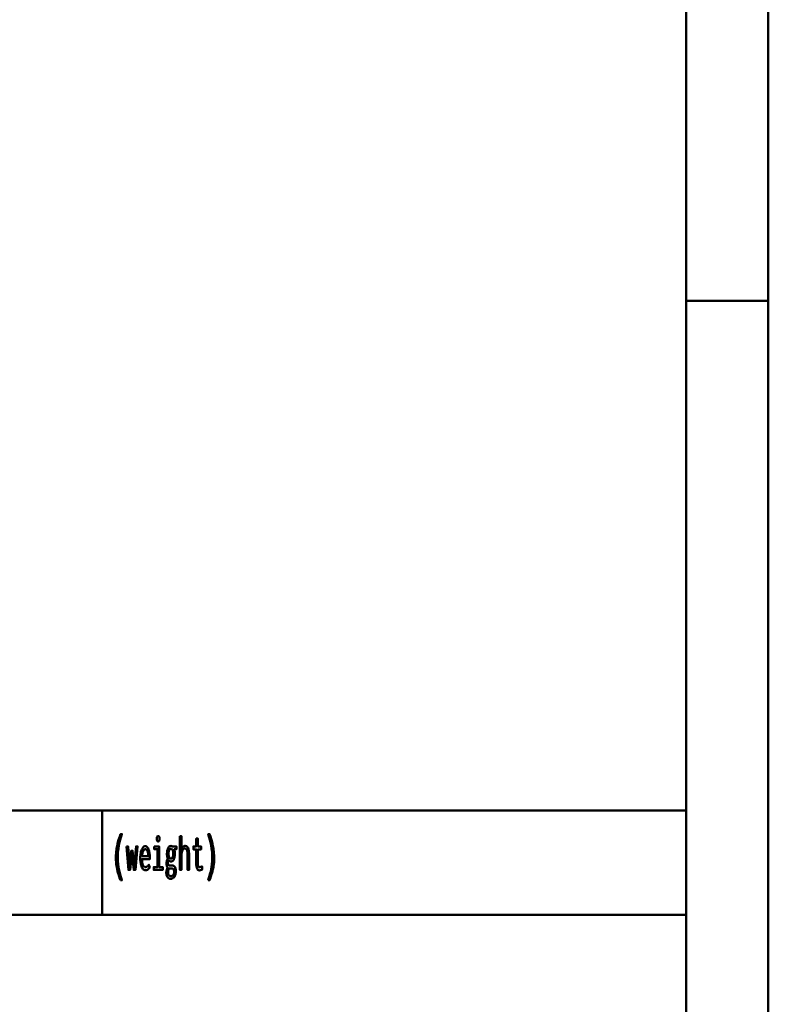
# Model space of a CAD drawing. Header units: millimetres. Extents: x 0 to 428, y 0 to 298.
# Tile 34 of 43: x 367 to 412, y 56 to 116. Entities that reach past the tile are written whole.
import ezdxf

# ---------------------------------------------------------------- set-up
doc = ezdxf.new("R2010")
doc.units = ezdxf.units.MM
doc.layers.add('am_0', color=7, linetype='Continuous', lineweight=50)
doc.layers.add('am_6', color=2, linetype='Continuous', lineweight=35)

# ---------------------------------------------------------------- blocks, each defined once
blk = doc.blocks.new('1_Drawing_frame_0_in_120240C2125Y1N4N_300Op0__1203')
at = {"layer": 'am_0'}
for p, q in [((412.5, 289.5), (412.5, 7.5)), ((407.5, 284.5), (407.5, 12.5)), ((407.5, 67.49), (407.5, 109.99)), ((412.5, 98.5), (407.5, 98.5)), ((224.62, 67.49), (407.5, 67.49)), ((371.94, 67.49), (371.94, 61.14)), ((321.14, 61.14), (407.5, 61.14))]:
    blk.add_line(p, q, dxfattribs=at)
at = {"layer": 'am_6', "flags": 8}
blk.add_attdef('ExcludeFromBOM', (425, 296.5), '', height=0.5, dxfattribs=at)
blk = doc.blocks.new('113_text4__1_in_120240C2125Y1N4N_300Op0__1203')
at = {"layer": 'am_0'}
for points in [[(373.051, 63.248), (373.051, 63.248), (373.017, 63.345), (372.97, 63.484), (372.97, 63.484), (372.927, 63.616), (372.902, 63.701), (372.902, 63.701), (372.879, 63.785), (372.848, 63.913), (372.848, 63.913), (372.822, 64.042), (372.807, 64.13), (372.807, 64.13), (372.794, 64.218), (372.781, 64.352), (372.781, 64.352), (372.773, 64.489), (372.772, 64.581), (372.772, 64.581), (372.775, 64.726), (372.791, 64.948), (372.791, 64.948), (372.82, 65.174), (372.848, 65.328), (372.848, 65.328), (372.88, 65.481), (372.937, 65.705), (372.937, 65.705), (373.004, 65.92), (373.055, 66.059), (373.137, 66.059), (373.137, 66.059), (373.091, 65.917), (373.03, 65.701), (373.03, 65.701), (372.979, 65.483), (372.951, 65.335), (372.951, 65.335), (372.927, 65.188), (372.901, 64.97), (372.901, 64.97), (372.888, 64.755), (372.885, 64.613), (372.885, 64.613), (372.886, 64.529), (372.893, 64.399), (372.893, 64.399), (372.906, 64.262), (372.918, 64.168), (372.918, 64.168), (372.931, 64.073), (372.956, 63.93), (372.956, 63.93), (372.985, 63.787), (373.007, 63.692), (373.007, 63.692), (373.03, 63.598), (373.068, 63.463), (373.068, 63.463), (373.108, 63.332), (373.137, 63.248), (373.051, 63.248)], [(375.349, 65.614), (375.349, 65.614), (375.333, 65.616), (375.313, 65.623), (375.313, 65.623), (375.297, 65.638), (375.288, 65.651), (375.288, 65.651), (375.282, 65.668), (375.275, 65.701), (375.275, 65.701), (375.271, 65.743), (375.27, 65.775), (375.27, 65.775), (375.271, 65.808), (375.275, 65.85), (375.275, 65.85), (375.282, 65.883), (375.288, 65.9), (375.288, 65.9), (375.297, 65.913), (375.313, 65.927), (375.313, 65.927), (375.333, 65.935), (375.349, 65.937), (375.349, 65.937), (375.366, 65.935), (375.387, 65.927), (375.387, 65.927), (375.403, 65.913), (375.412, 65.9), (375.412, 65.9), (375.418, 65.884), (375.425, 65.851), (375.425, 65.851), (375.429, 65.809), (375.43, 65.775), (375.43, 65.775), (375.429, 65.743), (375.425, 65.701), (375.425, 65.701), (375.418, 65.668), (375.412, 65.651), (375.412, 65.651), (375.403, 65.638), (375.387, 65.623), (375.387, 65.623), (375.366, 65.616), (375.349, 65.614)], [(376.671, 65.934), (376.765, 65.934), (376.765, 65.105), (376.765, 65.105), (376.781, 65.15), (376.809, 65.21), (376.809, 65.21), (376.84, 65.259), (376.864, 65.287), (376.864, 65.287), (376.888, 65.309), (376.926, 65.333), (376.926, 65.333), (376.965, 65.347), (376.992, 65.349), (376.992, 65.349), (377.077, 65.329), (377.17, 65.221), (377.17, 65.221), (377.219, 65.021), (377.229, 64.837), (377.229, 63.88), (377.135, 63.88), (377.135, 64.754), (377.135, 64.754), (377.135, 64.805), (377.133, 64.875), (377.133, 64.875), (377.129, 64.938), (377.125, 64.976), (377.125, 64.976), (377.12, 65.011), (377.108, 65.058), (377.108, 65.058), (377.092, 65.099), (377.079, 65.124), (377.079, 65.124), (377.063, 65.145), (377.035, 65.168), (377.035, 65.168), (377, 65.18), (376.973, 65.183), (376.973, 65.183), (376.932, 65.176), (376.879, 65.14), (376.879, 65.14), (376.837, 65.074), (376.814, 65.014), (376.814, 65.014), (376.797, 64.94), (376.777, 64.81), (376.777, 64.81), (376.767, 64.655), (376.765, 64.538), (376.765, 63.88), (376.671, 63.88), (376.671, 65.934)], [(378.394, 63.248), (378.394, 63.248), (378.422, 63.332), (378.463, 63.463), (378.463, 63.463), (378.5, 63.598), (378.524, 63.692), (378.524, 63.692), (378.545, 63.787), (378.574, 63.93), (378.574, 63.93), (378.599, 64.073), (378.613, 64.168), (378.613, 64.168), (378.625, 64.262), (378.637, 64.399), (378.637, 64.399), (378.644, 64.529), (378.646, 64.613), (378.646, 64.613), (378.643, 64.755), (378.629, 64.97), (378.629, 64.97), (378.604, 65.188), (378.58, 65.335), (378.58, 65.335), (378.551, 65.483), (378.501, 65.701), (378.501, 65.701), (378.44, 65.917), (378.394, 66.059), (378.476, 66.059), (378.476, 66.059), (378.526, 65.92), (378.593, 65.705), (378.593, 65.705), (378.65, 65.481), (378.683, 65.328), (378.683, 65.328), (378.71, 65.174), (378.74, 64.948), (378.74, 64.948), (378.756, 64.726), (378.759, 64.581), (378.759, 64.581), (378.757, 64.489), (378.75, 64.352), (378.75, 64.352), (378.736, 64.218), (378.724, 64.13), (378.724, 64.13), (378.709, 64.042), (378.682, 63.913), (378.682, 63.913), (378.651, 63.785), (378.628, 63.701), (378.628, 63.701), (378.603, 63.616), (378.561, 63.484), (378.561, 63.484), (378.514, 63.345), (378.479, 63.248), (378.394, 63.248)], [(373.412, 65.31), (373.512, 65.31), (373.602, 64.144), (373.704, 65.042), (373.794, 65.042), (373.896, 64.123), (374, 65.31), (374.091, 65.31), (373.962, 63.88), (373.863, 63.88), (373.75, 64.863), (373.638, 63.88), (373.538, 63.88), (373.412, 65.31)], [(374.562, 63.859), (374.562, 63.859), (374.534, 63.862), (374.492, 63.878), (374.492, 63.878), (374.45, 63.908), (374.422, 63.935), (374.422, 63.935), (374.395, 63.969), (374.358, 64.034), (374.358, 64.034), (374.325, 64.116), (374.306, 64.179), (374.306, 64.179), (374.289, 64.25), (374.271, 64.369), (374.271, 64.369), (374.261, 64.506), (374.259, 64.605), (374.259, 64.605), (374.261, 64.684), (374.27, 64.797), (374.27, 64.797), (374.286, 64.904), (374.301, 64.971), (374.301, 64.971), (374.319, 65.035), (374.35, 65.12), (374.35, 65.12), (374.386, 65.192), (374.413, 65.233), (374.413, 65.233), (374.441, 65.267), (374.485, 65.304), (374.485, 65.304), (374.532, 65.324), (374.564, 65.328), (374.564, 65.328), (374.595, 65.325), (374.64, 65.305), (374.64, 65.305), (374.681, 65.27), (374.707, 65.237), (374.707, 65.237), (374.731, 65.197), (374.763, 65.124), (374.763, 65.124), (374.79, 65.036), (374.805, 64.968), (374.805, 64.968), (374.818, 64.894), (374.832, 64.772), (374.832, 64.772), (374.839, 64.637), (374.841, 64.54), (374.362, 64.54), (374.362, 64.54), (374.364, 64.449), (374.374, 64.33), (374.374, 64.33), (374.394, 64.231), (374.413, 64.176), (374.413, 64.176), (374.436, 64.131), (374.477, 64.083), (374.477, 64.083), (374.526, 64.057), (374.564, 64.052), (374.564, 64.052), (374.593, 64.053), (374.633, 64.062), (374.633, 64.062), (374.669, 64.078), (374.69, 64.093), (374.69, 64.093), (374.71, 64.11), (374.738, 64.139), (374.738, 64.139), (374.764, 64.17), (374.781, 64.192), (374.834, 64.036), (374.834, 64.036), (374.814, 64.006), (374.782, 63.966), (374.782, 63.966), (374.745, 63.93), (374.719, 63.909), (374.719, 63.909), (374.692, 63.891), (374.646, 63.872), (374.646, 63.872), (374.597, 63.861), (374.562, 63.859)], [(375.098, 65.31), (375.407, 65.31), (375.407, 64.049), (375.622, 64.049), (375.622, 63.88), (375.076, 63.88), (375.076, 64.049), (375.314, 64.049), (375.314, 65.149), (375.098, 65.149), (375.098, 65.31)], [(376.108, 63.334), (376.108, 63.334), (376.086, 63.335), (376.053, 63.341), (376.053, 63.341), (376.021, 63.351), (376.001, 63.361), (376.001, 63.361), (375.981, 63.373), (375.953, 63.396), (375.953, 63.396), (375.927, 63.424), (375.911, 63.446), (375.911, 63.446), (375.887, 63.486), (375.861, 63.555), (375.861, 63.555), (375.847, 63.632), (375.844, 63.689), (375.844, 63.689), (375.845, 63.726), (375.85, 63.78), (375.85, 63.78), (375.859, 63.834), (375.867, 63.87), (375.867, 63.87), (375.876, 63.904), (375.892, 63.953), (375.892, 63.953), (375.909, 63.998), (375.921, 64.026), (375.921, 64.026), (375.908, 64.044), (375.891, 64.072), (375.891, 64.072), (375.878, 64.102), (375.871, 64.122), (375.871, 64.122), (375.866, 64.145), (375.86, 64.182), (375.86, 64.182), (375.857, 64.224), (375.856, 64.254), (375.856, 64.254), (375.857, 64.293), (375.86, 64.347), (375.86, 64.347), (375.867, 64.395), (375.873, 64.423), (375.873, 64.423), (375.88, 64.451), (375.895, 64.494), (375.895, 64.494), (375.915, 64.539), (375.93, 64.569), (375.93, 64.587), (375.93, 64.587), (375.923, 64.604), (375.912, 64.633), (375.912, 64.633), (375.903, 64.667), (375.898, 64.692), (375.898, 64.692), (375.893, 64.719), (375.888, 64.765), (375.888, 64.765), (375.885, 64.816), (375.885, 64.854), (375.885, 64.854), (375.886, 64.91), (375.892, 64.988), (375.892, 64.988), (375.904, 65.061), (375.915, 65.106), (375.915, 65.106), (375.928, 65.148), (375.951, 65.203), (375.951, 65.203), (375.979, 65.249), (376, 65.276), (376, 65.276), (376.023, 65.297), (376.059, 65.321), (376.059, 65.321), (376.099, 65.334), (376.127, 65.336), (376.127, 65.336), (376.136, 65.336), (376.148, 65.335), (376.148, 65.335), (376.159, 65.332), (376.165, 65.33), (376.165, 65.33), (376.171, 65.327), (376.181, 65.322), (376.181, 65.322), (376.191, 65.315), (376.198, 65.31), (376.455, 65.31), (376.455, 65.133), (376.324, 65.133), (376.324, 65.133), (376.332, 65.114), (376.342, 65.081), (376.342, 65.081), (376.35, 65.044), (376.355, 65.017), (376.355, 65.017), (376.359, 64.99), (376.363, 64.947), (376.363, 64.947), (376.365, 64.902), (376.366, 64.872), (376.366, 64.872), (376.365, 64.821), (376.359, 64.747), (376.359, 64.747), (376.347, 64.676), (376.337, 64.631), (376.337, 64.631), (376.325, 64.588), (376.302, 64.531), (376.302, 64.531), (376.275, 64.482), (376.255, 64.453), (376.255, 64.453), (376.233, 64.429), (376.197, 64.404), (376.197, 64.404), (376.158, 64.39), (376.13, 64.387), (376.13, 64.387), (376.115, 64.388), (376.093, 64.392), (376.093, 64.392), (376.073, 64.4), (376.06, 64.407), (376.06, 64.407), (376.048, 64.416), (376.029, 64.431), (376.029, 64.431), (376.011, 64.448), (375.999, 64.461), (375.999, 64.461), (375.988, 64.446), (375.973, 64.423), (375.973, 64.423), (375.961, 64.399), (375.955, 64.383), (375.955, 64.383), (375.95, 64.367), (375.944, 64.341), (375.944, 64.341), (375.941, 64.314), (375.941, 64.295), (375.941, 64.295), (375.942, 64.264), (375.95, 64.224), (375.95, 64.224), (375.965, 64.194), (375.978, 64.178), (375.978, 64.178), (375.994, 64.165), (376.022, 64.151), (376.022, 64.151), (376.054, 64.144), (376.077, 64.143), (376.147, 64.145), (376.206, 64.148), (376.206, 64.148), (376.223, 64.147), (376.248, 64.143), (376.248, 64.143), (376.272, 64.134), (376.288, 64.127), (376.288, 64.127), (376.303, 64.118), (376.324, 64.103), (376.324, 64.103), (376.343, 64.085), (376.354, 64.072), (376.354, 64.072), (376.379, 64.034), (376.407, 63.961), (376.407, 63.961), (376.421, 63.869), (376.424, 63.798), (376.424, 63.798), (376.421, 63.717), (376.403, 63.609), (376.403, 63.609), (376.369, 63.517), (376.339, 63.464), (376.339, 63.464), (376.32, 63.44), (376.29, 63.409), (376.29, 63.409), (376.257, 63.382), (376.234, 63.368), (376.234, 63.368), (376.209, 63.356), (376.172, 63.342), (376.172, 63.342), (376.134, 63.335), (376.108, 63.334)], [(377.848, 63.851), (377.848, 63.851), (377.826, 63.853), (377.795, 63.864), (377.795, 63.864), (377.767, 63.883), (377.75, 63.9), (377.75, 63.9), (377.735, 63.921), (377.715, 63.958), (377.715, 63.958), (377.699, 64.002), (377.69, 64.035), (377.69, 64.035), (377.683, 64.071), (377.675, 64.128), (377.675, 64.128), (377.671, 64.19), (377.67, 64.234), (377.67, 65.128), (377.491, 65.128), (377.491, 65.31), (377.67, 65.31), (377.67, 65.781), (377.764, 65.781), (377.764, 65.31), (377.966, 65.31), (377.966, 65.128), (377.764, 65.128), (377.764, 64.299), (377.764, 64.299), (377.764, 64.266), (377.766, 64.221), (377.766, 64.221), (377.77, 64.182), (377.773, 64.159), (377.773, 64.159), (377.778, 64.139), (377.787, 64.112), (377.787, 64.112), (377.8, 64.09), (377.81, 64.078), (377.81, 64.078), (377.822, 64.067), (377.843, 64.056), (377.843, 64.056), (377.869, 64.05), (377.888, 64.049), (377.888, 64.049), (377.903, 64.051), (377.933, 64.059), (377.933, 64.059), (377.975, 64.076), (378.008, 64.091), (378.021, 64.096), (378.021, 63.901), (378.021, 63.901), (378.002, 63.893), (377.975, 63.882), (377.975, 63.882), (377.949, 63.872), (377.932, 63.866), (377.932, 63.866), (377.915, 63.861), (377.89, 63.855), (377.89, 63.855), (377.865, 63.852), (377.848, 63.851)], [(374.75, 64.72), (374.75, 64.72), (374.748, 64.769), (374.742, 64.838), (374.742, 64.838), (374.732, 64.902), (374.723, 64.942), (374.723, 64.942), (374.713, 64.979), (374.694, 65.027), (374.694, 65.027), (374.673, 65.068), (374.657, 65.091), (374.657, 65.091), (374.64, 65.11), (374.612, 65.13), (374.612, 65.13), (374.583, 65.141), (374.562, 65.144), (374.562, 65.144), (374.541, 65.141), (374.511, 65.13), (374.511, 65.13), (374.483, 65.11), (374.465, 65.091), (374.465, 65.091), (374.448, 65.068), (374.426, 65.027), (374.426, 65.027), (374.406, 64.979), (374.395, 64.942), (374.395, 64.942), (374.385, 64.902), (374.374, 64.838), (374.374, 64.838), (374.366, 64.769), (374.363, 64.72), (374.75, 64.72)], [(376.125, 64.564), (376.125, 64.564), (376.15, 64.567), (376.183, 64.584), (376.183, 64.584), (376.21, 64.616), (376.226, 64.645), (376.226, 64.645), (376.239, 64.68), (376.253, 64.741), (376.253, 64.741), (376.26, 64.813), (376.262, 64.867), (376.262, 64.867), (376.26, 64.921), (376.253, 64.993), (376.253, 64.993), (376.239, 65.054), (376.226, 65.09), (376.226, 65.09), (376.21, 65.119), (376.183, 65.152), (376.183, 65.152), (376.151, 65.169), (376.127, 65.172), (376.127, 65.172), (376.11, 65.171), (376.087, 65.163), (376.087, 65.163), (376.066, 65.148), (376.052, 65.135), (376.052, 65.135), (376.04, 65.119), (376.023, 65.09), (376.023, 65.09), (376.009, 65.055), (376.001, 65.029), (376.001, 65.029), (375.994, 65), (375.987, 64.953), (375.987, 64.953), (375.983, 64.902), (375.982, 64.865), (375.982, 64.865), (375.983, 64.829), (375.987, 64.779), (375.987, 64.779), (375.994, 64.733), (376, 64.705), (376, 64.705), (376.008, 64.679), (376.022, 64.645), (376.022, 64.645), (376.038, 64.616), (376.05, 64.6), (376.05, 64.6), (376.064, 64.587), (376.085, 64.573), (376.085, 64.573), (376.109, 64.565), (376.125, 64.564)], [(376.118, 63.503), (376.118, 63.503), (376.138, 63.504), (376.166, 63.508), (376.166, 63.508), (376.192, 63.516), (376.208, 63.523), (376.208, 63.523), (376.222, 63.532), (376.243, 63.547), (376.243, 63.547), (376.26, 63.565), (376.271, 63.578), (376.271, 63.578), (376.28, 63.592), (376.292, 63.615), (376.292, 63.615), (376.303, 63.641), (376.308, 63.659), (376.308, 63.659), (376.313, 63.678), (376.318, 63.708), (376.318, 63.708), (376.321, 63.741), (376.322, 63.763), (376.322, 63.763), (376.321, 63.79), (376.317, 63.826), (376.317, 63.826), (376.31, 63.858), (376.303, 63.877), (376.303, 63.877), (376.295, 63.895), (376.282, 63.917), (376.282, 63.917), (376.266, 63.935), (376.255, 63.944), (376.255, 63.944), (376.243, 63.952), (376.225, 63.96), (376.225, 63.96), (376.205, 63.965), (376.192, 63.966), (376.192, 63.966), (376.185, 63.966), (376.175, 63.965), (376.175, 63.965), (376.164, 63.965), (376.158, 63.964), (376.158, 63.964), (376.151, 63.964), (376.143, 63.963), (376.143, 63.963), (376.134, 63.962), (376.129, 63.962), (376.129, 63.962), (376.118, 63.96), (376.104, 63.959), (376.104, 63.959), (376.091, 63.958), (376.084, 63.958), (376.084, 63.958), (376.073, 63.958), (376.055, 63.961), (376.055, 63.961), (376.034, 63.965), (376.019, 63.97), (376.019, 63.97), (376.006, 63.954), (375.988, 63.925), (375.988, 63.925), (375.974, 63.892), (375.966, 63.868), (375.966, 63.868), (375.959, 63.842), (375.952, 63.801), (375.952, 63.801), (375.948, 63.758), (375.947, 63.729), (375.947, 63.729), (375.949, 63.679), (375.96, 63.617), (375.96, 63.617), (375.98, 63.571), (375.999, 63.549), (375.999, 63.549), (376.02, 63.533), (376.054, 63.515), (376.054, 63.515), (376.091, 63.505), (376.118, 63.503)]]:
    blk.add_lwpolyline(points, dxfattribs=at)
at = {"layer": 'am_6', "flags": 8}
blk.add_attdef('ExcludeFromBOM', (383.759, 65.559), '', height=0.5, dxfattribs=at)

msp = doc.modelspace()

# ---------------------------------------------------------------- block references
for name in ['1_Drawing_frame_0_in_120240C2125Y1N4N_300Op0__1203', '113_text4__1_in_120240C2125Y1N4N_300Op0__1203']:
    msp.add_blockref(name, (0, 0))

doc.saveas('drawing.dxf')
